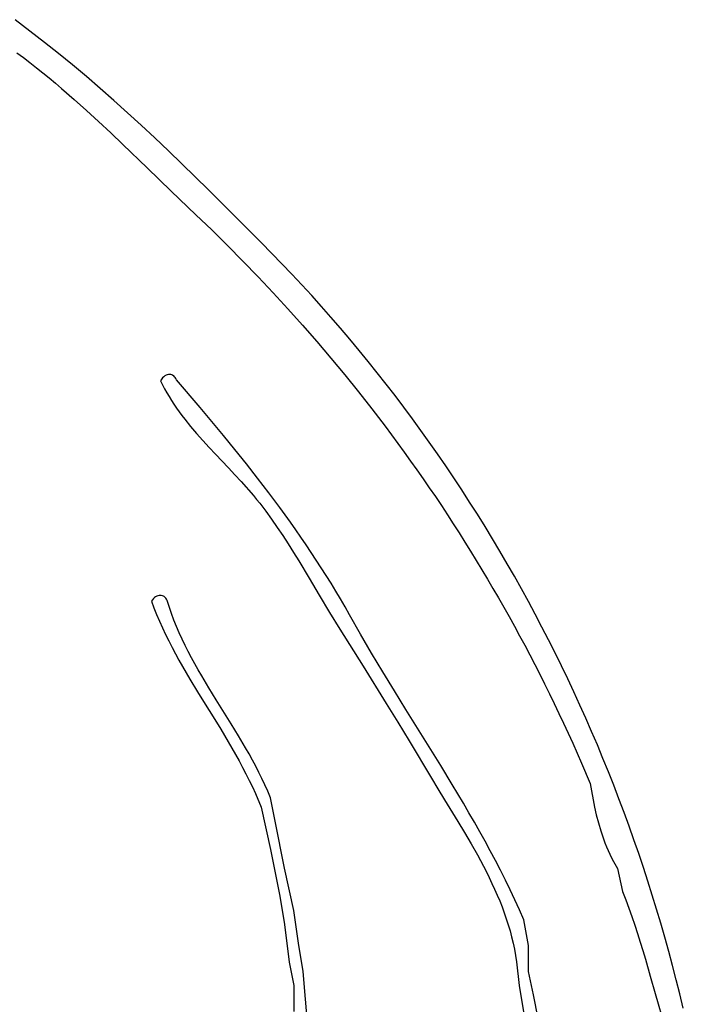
# Model space of a CAD drawing. Extents: x -38.8 to 24, y -17.1 to 3.4.
# Tile 24 of 29: x -32.3 to -30.9, y -1.1 to 1. Entities that reach past the tile are written whole.
import ezdxf

# ---------------------------------------------------------------- set-up
doc = ezdxf.new("R2010")
doc.units = 0

msp = doc.modelspace()

# ---------------------------------------------------------------- linework, layer by layer
at = {"color": 7, "linetype": 'CONTINUOUS'}
for p, q in [((-32.284706, 0.945546), (-32.3003, 0.957898)), ((-32.269097, 0.933363), (-32.284706, 0.945546)), ((-32.238021, 0.909387), (-32.269097, 0.933363)), ((-32.208029, 0.885892), (-32.238021, 0.909387)), ((-32.296462, 0.88758), (-32.28256, 0.877131)), ((-32.193101, 0.8739), (-32.208029, 0.885892)), ((-32.28256, 0.877131), (-32.268766, 0.866519)), ((-32.268766, 0.866519), (-32.255074, 0.855751)), ((-32.178218, 0.861753), (-32.193101, 0.8739)), ((-32.14858, 0.837015), (-32.178218, 0.861753)), ((-32.255074, 0.855751), (-32.241479, 0.844832)), ((-32.241479, 0.844832), (-32.227974, 0.833771)), ((-32.227974, 0.833771), (-32.214554, 0.822573)), ((-32.214554, 0.822573), (-32.201212, 0.811246)), ((-32.119108, 0.811728), (-32.14858, 0.837015)), ((-32.201212, 0.811246), (-32.174738, 0.788227)), ((-32.089792, 0.785937), (-32.119108, 0.811728)), ((-32.174738, 0.788227), (-32.148506, 0.76477)), ((-32.060624, 0.75969), (-32.089792, 0.785937)), ((-32.148506, 0.76477), (-32.122465, 0.740926)), ((-32.031596, 0.733036), (-32.060624, 0.75969)), ((-32.122465, 0.740926), (-32.09657, 0.716749)), ((-32.09657, 0.716749), (-32.07077, 0.692293)), ((-32.002699, 0.70602), (-32.031596, 0.733036)), ((-32.07077, 0.692293), (-32.019265, 0.642753)), ((-31.973927, 0.678691), (-32.002699, 0.70602)), ((-31.945269, 0.651097), (-31.973927, 0.678691)), ((-31.916718, 0.623284), (-31.945269, 0.651097)), ((-32.019265, 0.642753), (-31.967565, 0.592734)), ((-31.888266, 0.595299), (-31.916718, 0.623284)), ((-31.967565, 0.592734), (-31.915284, 0.542661)), ((-31.831625, 0.539007), (-31.888266, 0.595299)), ((-31.915284, 0.542661), (-31.881395, 0.510132)), ((-31.775279, 0.4826), (-31.831625, 0.539007)), ((-31.881395, 0.510132), (-31.847983, 0.477249)), ((-31.731932, 0.438332), (-31.775279, 0.4826)), ((-31.847983, 0.477249), (-31.81505, 0.444015)), ((-31.81505, 0.444015), (-31.782597, 0.410429)), ((-31.710597, 0.415917), (-31.731932, 0.438332)), ((-31.782597, 0.410429), (-31.750627, 0.376493)), ((-31.689488, 0.393317), (-31.710597, 0.415917)), ((-31.668606, 0.370533), (-31.689488, 0.393317)), ((-31.750627, 0.376493), (-31.719141, 0.342209)), ((-31.647951, 0.347568), (-31.668606, 0.370533)), ((-31.719141, 0.342209), (-31.68814, 0.307577)), ((-31.627524, 0.324422), (-31.647951, 0.347568)), ((-31.607325, 0.301097), (-31.627524, 0.324422)), ((-31.68814, 0.307577), (-31.657626, 0.272597)), ((-31.587355, 0.277596), (-31.607325, 0.301097)), ((-31.657626, 0.272597), (-31.6276, 0.237273)), ((-31.567615, 0.253919), (-31.587355, 0.277596)), ((-31.548104, 0.230069), (-31.567615, 0.253919)), ((-31.6276, 0.237273), (-31.598064, 0.201603)), ((-31.528824, 0.206047), (-31.548104, 0.230069)), ((-31.986197, 0.195276), (-31.990908, 0.189332)), ((-31.990908, 0.189332), (-31.986652, 0.180655)), ((-31.983736, 0.197537), (-31.986197, 0.195276)), ((-31.981236, 0.199344), (-31.983736, 0.197537)), ((-31.978718, 0.200714), (-31.981236, 0.199344)), ((-31.976207, 0.201662), (-31.978718, 0.200714)), ((-31.973724, 0.202204), (-31.976207, 0.201662)), ((-31.971293, 0.202356), (-31.973724, 0.202204)), ((-31.968936, 0.202135), (-31.971293, 0.202356)), ((-31.966676, 0.201555), (-31.968936, 0.202135)), ((-31.964536, 0.200633), (-31.966676, 0.201555)), ((-31.962539, 0.199385), (-31.964536, 0.200633)), ((-31.960708, 0.197827), (-31.962539, 0.199385)), ((-31.959065, 0.195974), (-31.960708, 0.197827)), ((-31.957633, 0.193842), (-31.959065, 0.195974)), ((-31.956435, 0.191447), (-31.957633, 0.193842)), ((-31.90632, 0.132381), (-31.956435, 0.191447)), ((-31.956435, 0.191447), (-31.956435, 0.191447)), ((-31.598064, 0.201603), (-31.569019, 0.16559)), ((-31.509775, 0.181855), (-31.528824, 0.206047)), ((-31.986652, 0.180655), (-31.982158, 0.172101)), ((-31.982158, 0.172101), (-31.977437, 0.163665)), ((-31.490957, 0.157494), (-31.509775, 0.181855)), ((-31.977437, 0.163665), (-31.9725, 0.155342)), ((-31.9725, 0.155342), (-31.96736, 0.147124)), ((-31.96736, 0.147124), (-31.962026, 0.139007)), ((-31.569019, 0.16559), (-31.540468, 0.129235)), ((-31.472371, 0.132966), (-31.490957, 0.157494)), ((-31.962026, 0.139007), (-31.956511, 0.130985)), ((-31.956511, 0.130985), (-31.950826, 0.123053)), ((-31.881407, 0.10262), (-31.90632, 0.132381)), ((-31.540468, 0.129235), (-31.526377, 0.110929)), ((-31.454017, 0.108273), (-31.472371, 0.132966)), ((-31.950826, 0.123053), (-31.944981, 0.115203)), ((-31.944981, 0.115203), (-31.938989, 0.107432)), ((-31.938989, 0.107432), (-31.926608, 0.092099)), ((-31.526377, 0.110929), (-31.512411, 0.092539)), ((-31.435897, 0.083417), (-31.454017, 0.108273)), ((-31.926608, 0.092099), (-31.913772, 0.077009)), ((-31.856649, 0.072675), (-31.881407, 0.10262)), ((-31.512411, 0.092539), (-31.498568, 0.074063)), ((-31.913772, 0.077009), (-31.900573, 0.062115)), ((-31.832092, 0.042524), (-31.856649, 0.072675)), ((-31.498568, 0.074063), (-31.48485, 0.055502)), ((-31.418009, 0.058399), (-31.435897, 0.083417)), ((-31.900573, 0.062115), (-31.887099, 0.047372)), ((-31.887099, 0.047372), (-31.873443, 0.032734)), ((-31.807778, 0.012144), (-31.832092, 0.042524)), ((-31.48485, 0.055502), (-31.471256, 0.036856)), ((-31.400356, 0.03322), (-31.418009, 0.058399)), ((-31.873443, 0.032734), (-31.845943, 0.003592)), ((-31.471256, 0.036856), (-31.457787, 0.018126)), ((-31.382938, 0.007883), (-31.400356, 0.03322)), ((-31.845943, 0.003592), (-31.83228, -0.011005)), ((-31.783754, -0.018489), (-31.807778, 0.012144)), ((-31.457787, 0.018126), (-31.444442, -0.000689)), ((-31.365754, -0.017611), (-31.382938, 0.007883)), ((-31.83228, -0.011005), (-31.818797, -0.025679)), ((-31.760063, -0.049397), (-31.783754, -0.018489)), ((-31.444442, -0.000689), (-31.431223, -0.019588)), ((-31.431223, -0.019588), (-31.418128, -0.038571)), ((-31.348806, -0.04326), (-31.365754, -0.017611)), ((-31.818797, -0.025679), (-31.79273, -0.055444)), ((-31.418128, -0.038571), (-31.405159, -0.057639)), ((-31.79273, -0.055444), (-31.785997, -0.063587)), ((-31.73675, -0.080604), (-31.760063, -0.049397)), ((-31.405159, -0.057639), (-31.392316, -0.07679)), ((-31.332094, -0.069062), (-31.348806, -0.04326)), ((-31.785997, -0.063587), (-31.779379, -0.071824)), ((-31.779379, -0.071824), (-31.76647, -0.088562)), ((-31.713859, -0.112132), (-31.73675, -0.080604)), ((-31.392316, -0.07679), (-31.379598, -0.096025)), ((-31.315618, -0.095017), (-31.332094, -0.069062)), ((-31.76647, -0.088562), (-31.75396, -0.105621)), ((-31.379598, -0.096025), (-31.367006, -0.115344)), ((-31.299379, -0.121121), (-31.315618, -0.095017)), ((-31.75396, -0.105621), (-31.741808, -0.122965)), ((-31.741808, -0.122965), (-31.729971, -0.140555)), ((-31.702585, -0.128025), (-31.713859, -0.112132)), ((-31.367006, -0.115344), (-31.354541, -0.134747)), ((-31.283378, -0.147374), (-31.299379, -0.121121)), ((-31.729971, -0.140555), (-31.718407, -0.158356)), ((-31.691434, -0.144006), (-31.702585, -0.128025)), ((-31.680411, -0.160079), (-31.691434, -0.144006)), ((-31.354541, -0.134747), (-31.342202, -0.154233)), ((-31.718407, -0.158356), (-31.707074, -0.176331)), ((-31.669521, -0.176247), (-31.680411, -0.160079)), ((-31.342202, -0.154233), (-31.329989, -0.173802)), ((-31.267615, -0.173774), (-31.283378, -0.147374)), ((-31.707074, -0.176331), (-31.69593, -0.194443)), ((-31.65877, -0.192513), (-31.669521, -0.176247)), ((-31.329989, -0.173802), (-31.317903, -0.193455)), ((-31.252091, -0.200319), (-31.267615, -0.173774)), ((-31.69593, -0.194443), (-31.67404, -0.230932)), ((-31.648163, -0.208879), (-31.65877, -0.192513)), ((-31.637707, -0.225349), (-31.648163, -0.208879)), ((-31.317903, -0.193455), (-31.305944, -0.21319)), ((-31.236806, -0.227008), (-31.252091, -0.200319)), ((-31.627405, -0.241925), (-31.637707, -0.225349)), ((-31.305944, -0.21319), (-31.294112, -0.233008)), ((-31.22176, -0.253838), (-31.236806, -0.227008)), ((-31.67404, -0.230932), (-31.652399, -0.267528)), ((-31.617266, -0.258611), (-31.627405, -0.241925)), ((-31.294112, -0.233008), (-31.282407, -0.252909)), ((-32.003458, -0.27233), (-32.005748, -0.27441)), ((-32.001085, -0.270648), (-32.003458, -0.27233)), ((-31.998655, -0.269356), (-32.001085, -0.270648)), ((-31.996199, -0.268446), (-31.998655, -0.269356)), ((-31.993743, -0.267909), (-31.996199, -0.268446)), ((-31.991318, -0.267739), (-31.993743, -0.267909)), ((-31.988952, -0.267925), (-31.991318, -0.267739)), ((-31.986673, -0.268461), (-31.988952, -0.267925)), ((-31.98451, -0.269338), (-31.986673, -0.268461)), ((-31.982491, -0.270547), (-31.98451, -0.269338)), ((-31.980646, -0.272082), (-31.982491, -0.270547)), ((-31.979002, -0.273933), (-31.980646, -0.272082)), ((-31.652399, -0.267528), (-31.630672, -0.303939)), ((-31.607292, -0.275409), (-31.617266, -0.258611)), ((-31.282407, -0.252909), (-31.27083, -0.272893)), ((-31.206955, -0.280809), (-31.22176, -0.253838)), ((-32.005748, -0.27441), (-32.009958, -0.279797)), ((-32.009958, -0.279797), (-32.004625, -0.294309)), ((-31.977589, -0.276093), (-31.979002, -0.273933)), ((-31.976435, -0.278553), (-31.977589, -0.276093)), ((-31.967292, -0.306618), (-31.976435, -0.278553)), ((-31.976435, -0.278553), (-31.976435, -0.278553)), ((-31.597491, -0.292321), (-31.607292, -0.275409)), ((-31.587868, -0.309352), (-31.597491, -0.292321)), ((-31.27083, -0.272893), (-31.259381, -0.292959)), ((-31.259381, -0.292959), (-31.248059, -0.313107)), ((-31.19239, -0.307918), (-31.206955, -0.280809)), ((-32.004625, -0.294309), (-31.998944, -0.308671)), ((-31.998944, -0.308671), (-31.992936, -0.322894)), ((-31.962146, -0.320416), (-31.967292, -0.306618)), ((-31.630672, -0.303939), (-31.608521, -0.33987)), ((-31.564724, -0.350105), (-31.587868, -0.309352)), ((-31.248059, -0.313107), (-31.236865, -0.333338)), ((-31.178066, -0.335164), (-31.19239, -0.307918)), ((-31.992936, -0.322894), (-31.986623, -0.336986)), ((-31.956647, -0.334071), (-31.962146, -0.320416)), ((-31.950821, -0.347593), (-31.956647, -0.334071)), ((-31.236865, -0.333338), (-31.2258, -0.353651)), ((-31.163984, -0.362545), (-31.178066, -0.335164)), ((-31.986623, -0.336986), (-31.980029, -0.350957)), ((-31.980029, -0.350957), (-31.973174, -0.364818)), ((-31.944691, -0.360991), (-31.950821, -0.347593)), ((-31.608521, -0.33987), (-31.559125, -0.418432)), ((-31.541028, -0.390548), (-31.564724, -0.350105)), ((-31.2258, -0.353651), (-31.214863, -0.374045)), ((-31.973174, -0.364818), (-31.966082, -0.378579)), ((-31.93828, -0.374276), (-31.944691, -0.360991)), ((-31.931612, -0.387458), (-31.93828, -0.374276)), ((-31.214863, -0.374045), (-31.204055, -0.394522)), ((-31.150144, -0.39006), (-31.163984, -0.362545)), ((-31.966082, -0.378579), (-31.958775, -0.392248)), ((-31.958775, -0.392248), (-31.951274, -0.405836)), ((-31.924712, -0.400547), (-31.931612, -0.387458)), ((-31.516894, -0.430743), (-31.541028, -0.390548)), ((-31.204055, -0.394522), (-31.193376, -0.41508)), ((-31.136547, -0.417706), (-31.150144, -0.39006)), ((-31.951274, -0.405836), (-31.943602, -0.419353)), ((-31.917602, -0.413552), (-31.924712, -0.400547)), ((-31.910308, -0.426483), (-31.917602, -0.413552)), ((-31.559125, -0.418432), (-31.509784, -0.49778)), ((-31.193376, -0.41508), (-31.182826, -0.435719)), ((-31.123193, -0.445483), (-31.136547, -0.417706)), ((-31.943602, -0.419353), (-31.927833, -0.446212)), ((-31.902852, -0.43935), (-31.910308, -0.426483)), ((-31.88755, -0.464933), (-31.902852, -0.43935)), ((-31.49244, -0.470751), (-31.516894, -0.430743)), ((-31.182826, -0.435719), (-31.172405, -0.45644)), ((-31.927833, -0.446212), (-31.911647, -0.472905)), ((-31.172405, -0.45644), (-31.162113, -0.477242)), ((-31.110083, -0.473388), (-31.123193, -0.445483)), ((-31.911647, -0.472905), (-31.895222, -0.499508)), ((-31.871888, -0.490379), (-31.88755, -0.464933)), ((-31.467783, -0.510633), (-31.49244, -0.470751)), ((-31.162113, -0.477242), (-31.151951, -0.498126)), ((-31.097217, -0.50142), (-31.110083, -0.473388)), ((-31.895222, -0.499508), (-31.878733, -0.526102)), ((-31.840242, -0.54118), (-31.871888, -0.490379)), ((-31.509784, -0.49778), (-31.485296, -0.537583)), ((-31.151951, -0.498126), (-31.141919, -0.51909)), ((-31.084595, -0.529577), (-31.097217, -0.50142)), ((-31.443038, -0.550451), (-31.467783, -0.510633)), ((-31.141919, -0.51909), (-31.132017, -0.540135)), ((-31.878733, -0.526102), (-31.862361, -0.552764)), ((-31.824639, -0.566693), (-31.840242, -0.54118)), ((-31.485296, -0.537583), (-31.461017, -0.577384)), ((-31.132017, -0.540135), (-31.122245, -0.561261)), ((-31.072219, -0.557858), (-31.084595, -0.529577)), ((-31.862361, -0.552764), (-31.846281, -0.579573)), ((-31.418323, -0.590266), (-31.443038, -0.550451)), ((-31.122245, -0.561261), (-31.112603, -0.582467)), ((-31.060089, -0.58626), (-31.072219, -0.557858)), ((-31.846281, -0.579573), (-31.838407, -0.593058)), ((-31.809437, -0.592387), (-31.824639, -0.566693)), ((-31.461017, -0.577384), (-31.413343, -0.656716)), ((-31.112603, -0.582467), (-31.103092, -0.603754)), ((-31.048205, -0.614782), (-31.060089, -0.58626)), ((-31.838407, -0.593058), (-31.830673, -0.606608)), ((-31.830673, -0.606608), (-31.823101, -0.620235)), ((-31.802045, -0.605326), (-31.809437, -0.592387)), ((-31.794825, -0.61834), (-31.802045, -0.605326)), ((-31.393754, -0.630139), (-31.418323, -0.590266)), ((-31.103092, -0.603754), (-31.093712, -0.625121)), ((-31.823101, -0.620235), (-31.815713, -0.633948)), ((-31.7878, -0.631439), (-31.794825, -0.61834)), ((-31.093712, -0.625121), (-31.075345, -0.668095)), ((-31.036567, -0.643423), (-31.048205, -0.614782)), ((-31.815713, -0.633948), (-31.808532, -0.647757)), ((-31.808532, -0.647757), (-31.80158, -0.661671)), ((-31.780994, -0.644633), (-31.7878, -0.631439)), ((-31.77443, -0.657931), (-31.780994, -0.644633)), ((-31.369447, -0.67013), (-31.393754, -0.630139)), ((-31.025177, -0.672181), (-31.036567, -0.643423)), ((-31.80158, -0.661671), (-31.794879, -0.6757)), ((-31.768134, -0.671344), (-31.77443, -0.657931)), ((-31.413343, -0.656716), (-31.399537, -0.679702)), ((-31.345519, -0.710303), (-31.369447, -0.67013)), ((-31.075345, -0.668095), (-31.066435, -0.718553)), ((-31.794879, -0.6757), (-31.788451, -0.689855)), ((-31.788451, -0.689855), (-31.776503, -0.71858)), ((-31.762127, -0.684881), (-31.768134, -0.671344)), ((-31.756435, -0.698553), (-31.762127, -0.684881)), ((-31.399537, -0.679702), (-31.385473, -0.702781)), ((-31.014035, -0.701054), (-31.025177, -0.672181)), ((-31.746435, -0.748553), (-31.756435, -0.698553)), ((-31.385473, -0.702781), (-31.357077, -0.749304)), ((-31.333733, -0.730476), (-31.345519, -0.710303)), ((-31.003141, -0.730041), (-31.014035, -0.701054)), ((-31.776503, -0.71858), (-31.756435, -0.808553)), ((-31.322086, -0.750717), (-31.333733, -0.730476)), ((-31.066435, -0.718553), (-31.062312, -0.73533)), ((-30.992496, -0.759139), (-31.003141, -0.730041)), ((-31.726435, -0.848553), (-31.746435, -0.748553)), ((-31.357077, -0.749304), (-31.342999, -0.772793)), ((-31.310592, -0.771033), (-31.322086, -0.750717)), ((-31.062312, -0.73533), (-31.057721, -0.752326)), ((-31.057721, -0.752326), (-31.05261, -0.769368)), ((-31.342999, -0.772793), (-31.32917, -0.796464)), ((-31.299266, -0.791433), (-31.310592, -0.771033)), ((-31.05261, -0.769368), (-31.049844, -0.777852)), ((-30.982101, -0.788347), (-30.992496, -0.759139)), ((-31.32917, -0.796464), (-31.315715, -0.820337)), ((-31.288122, -0.811924), (-31.299266, -0.791433)), ((-31.049844, -0.777852), (-31.046929, -0.786282)), ((-31.046929, -0.786282), (-31.043858, -0.794637)), ((-31.043858, -0.794637), (-31.040626, -0.802896)), ((-30.971955, -0.817664), (-30.982101, -0.788347)), ((-31.756435, -0.808553), (-31.736435, -0.908553)), ((-31.277174, -0.832514), (-31.288122, -0.811924)), ((-31.040626, -0.802896), (-31.037225, -0.811036)), ((-31.037225, -0.811036), (-31.03365, -0.819036)), ((-31.315715, -0.820337), (-31.309167, -0.832357)), ((-31.309167, -0.832357), (-31.302761, -0.844437)), ((-31.266438, -0.85321), (-31.277174, -0.832514)), ((-31.03365, -0.819036), (-31.029894, -0.826874)), ((-31.029894, -0.826874), (-31.02595, -0.834529)), ((-31.02595, -0.834529), (-31.017476, -0.849203)), ((-30.962059, -0.847087), (-30.971955, -0.817664)), ((-31.706435, -0.938553), (-31.726435, -0.848553)), ((-31.302761, -0.844437), (-31.296512, -0.856578)), ((-31.296512, -0.856578), (-31.290436, -0.868783)), ((-31.255927, -0.87402), (-31.266438, -0.85321)), ((-31.017476, -0.849203), (-31.006435, -0.898553)), ((-30.952415, -0.876616), (-30.962059, -0.847087)), ((-31.290436, -0.868783), (-31.284548, -0.881057)), ((-31.245657, -0.894952), (-31.255927, -0.87402)), ((-30.943021, -0.906248), (-30.952415, -0.876616)), ((-31.284548, -0.881057), (-31.278864, -0.8934)), ((-31.278864, -0.8934), (-31.273401, -0.905817)), ((-31.235642, -0.916013), (-31.245657, -0.894952)), ((-31.006435, -0.898553), (-30.999498, -0.916173)), ((-31.736435, -0.908553), (-31.726435, -0.968553)), ((-31.273401, -0.905817), (-31.268174, -0.918309)), ((-31.268174, -0.918309), (-31.263199, -0.93088)), ((-31.225896, -0.937211), (-31.235642, -0.916013)), ((-30.999498, -0.916173), (-30.992865, -0.933918)), ((-30.93388, -0.935982), (-30.943021, -0.906248)), ((-31.696435, -1.008553), (-31.706435, -0.938553)), ((-31.263199, -0.93088), (-31.258491, -0.943532)), ((-31.216435, -0.958553), (-31.225896, -0.937211)), ((-30.992865, -0.933918), (-30.986507, -0.951775)), ((-30.924991, -0.965816), (-30.93388, -0.935982)), ((-31.258491, -0.943532), (-31.254067, -0.956268)), ((-31.254067, -0.956268), (-31.249942, -0.969091)), ((-31.206435, -1.013553), (-31.216435, -0.958553)), ((-30.986507, -0.951775), (-30.980395, -0.969731)), ((-31.726435, -0.968553), (-31.716435, -1.048553)), ((-31.249942, -0.969091), (-31.246132, -0.982004)), ((-31.246132, -0.982004), (-31.242653, -0.995009)), ((-30.980395, -0.969731), (-30.974501, -0.987773)), ((-30.916355, -0.995749), (-30.924991, -0.965816)), ((-31.242653, -0.995009), (-31.23952, -1.00811)), ((-30.974501, -0.987773), (-30.968796, -1.00589)), ((-30.968796, -1.00589), (-30.963253, -1.024069)), ((-30.907973, -1.025778), (-30.916355, -0.995749)), ((-31.686435, -1.068553), (-31.696435, -1.008553)), ((-31.23952, -1.00811), (-31.23675, -1.021308)), ((-31.23675, -1.021308), (-31.232362, -1.04801)), ((-31.206435, -1.068553), (-31.206435, -1.013553)), ((-30.963253, -1.024069), (-30.957842, -1.042297)), ((-30.899844, -1.055903), (-30.907973, -1.025778)), ((-31.232362, -1.04801), (-31.226435, -1.098553)), ((-30.957842, -1.042297), (-30.947302, -1.078851)), ((-31.716435, -1.048553), (-31.706435, -1.098553)), ((-31.666435, -1.318553), (-31.686435, -1.068553)), ((-31.196435, -1.118553), (-31.206435, -1.068553)), ((-30.89197, -1.08612), (-30.899844, -1.055903)), ((-30.947302, -1.078851), (-30.936951, -1.115451)), ((-30.884351, -1.11643), (-30.89197, -1.08612)), ((-31.706435, -1.098553), (-31.706435, -1.153553)), ((-31.226435, -1.098553), (-31.216435, -1.158553)), ((-31.186435, -1.168553), (-31.196435, -1.118553)), ((-30.936951, -1.115451), (-30.915897, -1.188392)), ((-30.876988, -1.14683), (-30.884351, -1.11643))]:
    msp.add_line(p, q, dxfattribs=at)

doc.saveas('drawing.dxf')
